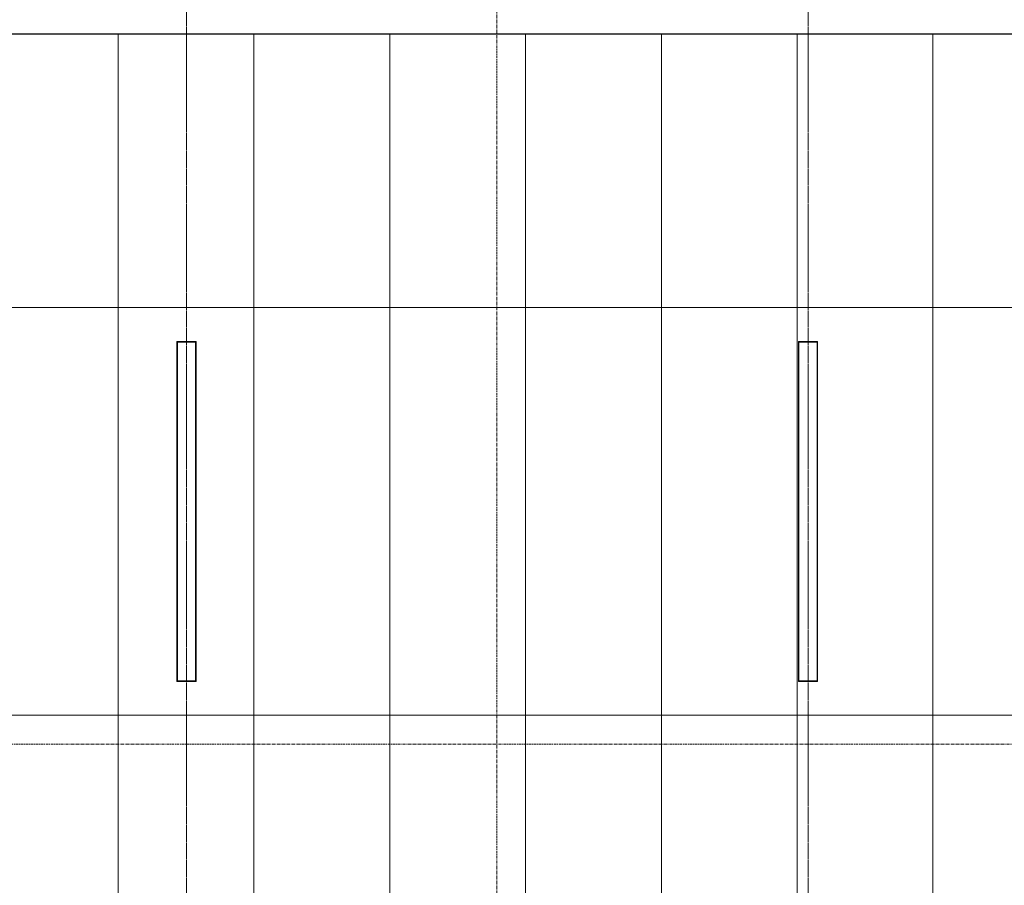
# Model space of a CAD drawing. Header units: millimetres. Extents: x 3625 to 171676, y -65096 to 217166.
# Tile 199 of 256: x 65464 to 69814, y 13205 to 17027. Entities that reach past the tile are written whole.
import ezdxf

# ---------------------------------------------------------------- set-up
doc = ezdxf.new("R2010")
doc.units = ezdxf.units.MM
doc.linetypes.add('gestippeld-fijn', pattern=[3, 1.5, -1.5])
doc.linetypes.add('stramien', pattern=[22.225, 12.7, -3.175, 3.175, -3.175])
for name, color, linetype, lineweight in [('A-DETL', 5, 'Continuous', 13), ('A-GENM', 6, 'Continuous', 18), ('A-ROOF', 4, 'Continuous', 18), ('S-GRID', 1, 'Continuous', 18)]:
    doc.layers.add(name, color=color, linetype=linetype, lineweight=lineweight)
doc.layers.add('ATN Houtenlatten plafond moduul 600x1200 mm', color=20, linetype='Continuous')

# ---------------------------------------------------------------- blocks, each defined once
blk = doc.blocks.new('27_KU_metalen dakbedekking binnenzijde publiekshal noord1 - 27_KU_metalen dakbedekking binnenzijde publiekshal noord-3102144-Plotview plafond eerste Verdieping - 1 op 100')
at = {"layer": 'A-ROOF'}
blk.add_line((10049, 16962.2), (35150.6, 16962.2), dxfattribs=at)
blk = doc.blocks.new('63_KA_Etaloid armatuur - 1500 mm-14435909-Plotview plafond eerste Verdieping - 1 op 100')
at = {"layer": 'A-GENM'}
for p, q in [((-750, 42.5), (-750, -42.5)), ((750, 42.5), (-750, 42.5)), ((-747.5, 40), (-747.5, -40)), ((747.5, 40), (-747.5, 40)), ((747.5, -40), (747.5, 40)), ((750, -42.5), (750, 42.5)), ((-750, -42.5), (750, -42.5)), ((-747.5, -40), (747.5, -40))]:
    blk.add_line(p, q, dxfattribs=at)
blk = doc.blocks.new('A$C49543151')
at = {"layer": 'A-DETL', "linetype": 'gestippeld-fijn'}
for p, q in [((-15504.8, -15524.3), (-15504.8, 1175.7)), ((-12759, -15524.3), (-12759, 1175.7))]:
    blk.add_line(p, q, dxfattribs=at)
at = {"layer": 'A-DETL'}
for p, q in [((-15807, 0), (-15807, -11297.4)), ((-15207, 0), (-15207, -11330)), ((-14607, 0), (-14607, -11362.7)), ((-14007, 0), (-14007, -11018.2)), ((-13407, 0), (-13407, -11428)), ((-12807, 0), (-12807, -11460.6)), ((-12207, 0), (-12207, -11496.1)), ((-4, -1207), (-28713.4, -1207)), ((-4, -3007), (-28032.2, -3007))]:
    blk.add_line(p, q, dxfattribs=at)
at = {"layer": 'A-GENM', "rotation": 90.0000000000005}
for p in [(-15504.8, -2107), (-12759, -2107)]:
    blk.add_blockref('63_KA_Etaloid armatuur - 1500 mm-14435909-Plotview plafond eerste Verdieping - 1 op 100', p, dxfattribs=at)

msp = doc.modelspace()

# ---------------------------------------------------------------- linework, layer by layer
at = {"layer": 'ATN Houtenlatten plafond moduul 600x1200 mm', "color": 7}
msp.add_lwpolyline([(52935.6, 16918.2), (53462.2, 6171.3), (81957.6, 4620.7), (81957.6, 4981.5), (81706, 4981.5), (81706, 16962.2), (56604.5, 16962.2), (56604.5, 16948.2), (56574.5, 16948.2), (56574.5, 16918.2)], close=True, dxfattribs=at)
at = {"layer": 'S-GRID', "linetype": 'stramien'}
for p, q in [((67572, 41627.6), (67572, -3246.7)), ((45331.5, 13828.2), (111342, 13828.2))]:
    msp.add_line(p, q, dxfattribs=at)

# ---------------------------------------------------------------- block references
msp.add_blockref('A$C49543151', (81706, 16962.2))
at = {"layer": 'A-ROOF'}
msp.add_blockref('27_KU_metalen dakbedekking binnenzijde publiekshal noord1 - 27_KU_metalen dakbedekking binnenzijde publiekshal noord-3102144-Plotview plafond eerste Verdieping - 1 op 100', (46555.4, 0), dxfattribs=at)

doc.saveas('drawing.dxf')
